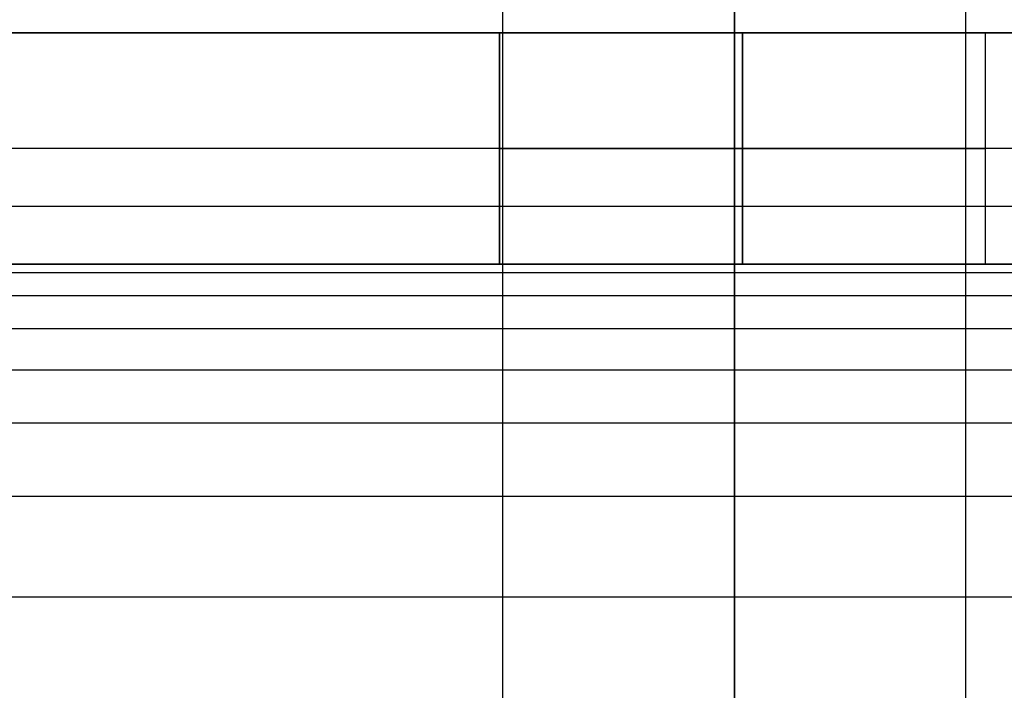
# Model space of a CAD drawing. Header units: millimetres. Extents: x -1444 to -1044, y -6 to 234.
# Tile 248 of 256: x -1060.49 to -1051.98, y 194.32 to 200.11. Entities that reach past the tile are written whole.
import ezdxf

# ---------------------------------------------------------------- set-up
doc = ezdxf.new("R2010")
doc.units = ezdxf.units.MM
doc.layers.add('Default', color=7, linetype='Continuous', true_color=0x000000)
doc.layers.add('Layer 01', color=7, linetype='Continuous', true_color=0x000000)

msp = doc.modelspace()

# ---------------------------------------------------------------- linework, layer by layer
at = {"layer": 'Default'}
msp.add_rational_spline([(-1054.3158, 20.6643, 7.1856), (-1054.3158, 9.2022, 7.1856), (-1054.3158, -2.26, 7.1856), (-1054.3158, -2.3112, 7.1869), (-1054.3158, -2.3625, 7.1882), (-1054.3158, -2.4131, 7.192), (-1054.3158, -2.4637, 7.1959), (-1054.3158, -2.5135, 7.2022), (-1054.3158, -2.5633, 7.2086), (-1054.3158, -2.6124, 7.2173), (-1054.3158, -2.6615, 7.2261), (-1054.3158, -2.7097, 7.2373), (-1054.3158, -2.7579, 7.2484), (-1054.3158, -2.8051, 7.2618), (-1054.3158, -2.8524, 7.2753), (-1054.3158, -2.8987, 7.291), (-1054.3158, -2.945, 7.3066), (-1054.3158, -2.9903, 7.3245), (-1054.3158, -3.0355, 7.3424), (-1054.3158, -3.0797, 7.3623), (-1054.3158, -3.1238, 7.3823), (-1054.3158, -3.1668, 7.4043), (-1054.3158, -3.2097, 7.4264), (-1054.3158, -3.2515, 7.4504), (-1054.3158, -3.2932, 7.4744), (-1054.3158, -3.3337, 7.5003), (-1054.3158, -3.3741, 7.5263), (-1054.3158, -3.4132, 7.5541), (-1054.3158, -3.4523, 7.5819), (-1054.3158, -3.4899, 7.6115), (-1054.3158, -3.5276, 7.6411), (-1054.3158, -3.5638, 7.6724), (-1054.3158, -3.5999, 7.7038), (-1054.3158, -3.6346, 7.7368), (-1054.3158, -3.6692, 7.7698), (-1054.3158, -3.7022, 7.8044), (-1054.3158, -3.7352, 7.8391), (-1054.3158, -3.7666, 7.8752), (-1054.3158, -3.7979, 7.9114), (-1054.3158, -3.8275, 7.9491), (-1054.3158, -3.8571, 7.9867), (-1054.3158, -3.8849, 8.0258), (-1054.3158, -3.9127, 8.0649), (-1054.3158, -3.9386, 8.1053), (-1054.3158, -3.9646, 8.1458), (-1054.3158, -3.9886, 8.1875), (-1054.3158, -4.0126, 8.2292), (-1054.3158, -4.0346, 8.2722), (-1054.3158, -4.0567, 8.3152), (-1054.3158, -4.0766, 8.3593), (-1054.3158, -4.0966, 8.4035), (-1054.3158, -4.1145, 8.4487), (-1054.3158, -4.1323, 8.494), (-1054.3158, -4.148, 8.5403), (-1054.3158, -4.1637, 8.5866), (-1054.3158, -4.1772, 8.6339), (-1054.3158, -4.1906, 8.6811), (-1054.3158, -4.2017, 8.7293), (-1054.3158, -4.2129, 8.7775), (-1054.3158, -4.2216, 8.8266), (-1054.3158, -4.2304, 8.8756), (-1054.3158, -4.2368, 8.9255), (-1054.3158, -4.2431, 8.9753), (-1054.3158, -4.247, 9.0259), (-1054.3158, -4.2508, 9.0765), (-1054.3158, -4.2521, 9.1277), (-1054.3158, -4.2534, 9.179), (-1054.3158, -4.2534, 24.1506), (-1054.3158, -4.2534, 39.1221), (-1054.3158, -4.2497, 39.2379), (-1054.3158, -4.246, 39.3537), (-1054.3158, -4.235, 39.4682), (-1054.3158, -4.2241, 39.5826), (-1054.3158, -4.2059, 39.6955), (-1054.3158, -4.1878, 39.8084), (-1054.3158, -4.1628, 39.9194), (-1054.3158, -4.1377, 40.0304), (-1054.3158, -4.1058, 40.1392), (-1054.3158, -4.074, 40.2479), (-1054.3158, -4.0355, 40.3542), (-1054.3158, -3.997, 40.4605), (-1054.3158, -3.952, 40.564), (-1054.3158, -3.907, 40.6675), (-1054.3158, -3.8557, 40.768), (-1054.3158, -3.8045, 40.8684), (-1054.3158, -3.747, 40.9654), (-1054.3158, -3.6896, 41.0625), (-1054.3158, -3.6262, 41.1558), (-1054.3158, -3.5628, 41.2492), (-1054.3158, -3.4936, 41.3386), (-1054.3158, -3.4244, 41.428), (-1054.3158, -3.3495, 41.5131), (-1054.3158, -3.2746, 41.5982), (-1054.3158, -3.1943, 41.6787), (-1054.3158, -3.1139, 41.7593), (-1054.3158, -3.0282, 41.8349), (-1054.3158, -2.9425, 41.9106), (-1054.3158, -2.8517, 41.9811), (-1054.3158, -2.7608, 42.0517), (-1054.3158, -2.665, 42.1167), (-1054.3158, -2.5691, 42.1818), (-1054.3158, 99.4043, 106.7358), (-1054.3158, 201.3776, 171.2899), (-1054.3158, 201.4735, 171.355), (-1054.3158, 201.5694, 171.42), (-1054.3158, 201.6602, 171.4905), (-1054.3158, 201.7511, 171.5611), (-1054.3158, 201.8368, 171.6367), (-1054.3158, 201.9224, 171.7124), (-1054.3158, 202.0028, 171.7929), (-1054.3158, 202.0832, 171.8735), (-1054.3158, 202.158, 171.9586), (-1054.3158, 202.2329, 172.0437), (-1054.3158, 202.3021, 172.1331), (-1054.3158, 202.3713, 172.2225), (-1054.3158, 202.4347, 172.3159), (-1054.3158, 202.4981, 172.4092), (-1054.3158, 202.5556, 172.5063), (-1054.3158, 202.613, 172.6033), (-1054.3158, 202.6643, 172.7037), (-1054.3158, 202.7155, 172.8041), (-1054.3158, 202.7605, 172.9076), (-1054.3158, 202.8055, 173.0112), (-1054.3158, 202.844, 173.1175), (-1054.3158, 202.8825, 173.2238), (-1054.3158, 202.9144, 173.3325), (-1054.3158, 202.9462, 173.4413), (-1054.3158, 202.9713, 173.5523), (-1054.3158, 202.9964, 173.6633), (-1054.3158, 203.0145, 173.7762), (-1054.3158, 203.0326, 173.889), (-1054.3158, 203.0436, 174.0035), (-1054.3158, 203.0546, 174.118), (-1054.3158, 203.0583, 174.2338), (-1054.3158, 203.0619, 174.3496), (-1054.3158, 203.0619, 187.9625), (-1054.3158, 203.0619, 201.5754), (-1054.2739, 203.0619, 205.097), (-1056.7495, 203.0619, 207.6021), (-1059.225, 203.0619, 210.1072), (-1062.7468, 203.0619, 210.1072), (-1066.2687, 203.0619, 210.1072), (-1068.7442, 203.0619, 207.6021), (-1071.2198, 203.0619, 205.097), (-1071.1779, 203.0619, 201.5754)], [1, 1, 1, 1, 1, 1, 1, 1, 1, 1, 1, 1, 1, 1, 1, 1, 1, 1, 1, 1, 1, 1, 1, 1, 1, 1, 1, 1, 1, 1, 1, 1, 1, 1, 1, 1, 1, 1, 1, 1, 1, 1, 1, 1, 1, 1, 1, 1, 1, 1, 1, 1, 1, 1, 1, 1, 1, 1, 1, 1, 1, 1, 1, 1, 1, 1, 1, 1, 1, 1, 1, 1, 1, 1, 1, 1, 1, 1, 1, 1, 1, 1, 1, 1, 1, 1, 1, 1, 1, 1, 1, 1, 1, 1, 1, 1, 1, 1, 1, 1, 1, 1, 1, 1, 1, 1, 1, 1, 1, 1, 1, 1, 1, 1, 1, 1, 1, 1, 1, 1, 1, 1, 1, 1, 1, 1, 1, 1, 1, 1, 1, 1, 1, 1, 1, 1, 1, 0.922739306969, 1, 0.922739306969, 1, 0.922739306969, 1, 0.922739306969, 1], degree=2, knots=[0, 0, 0, 1, 1, 2, 2, 3, 3, 4, 4, 5, 5, 6, 6, 7, 7, 8, 8, 9, 9, 10, 10, 11, 11, 12, 12, 13, 13, 14, 14, 15, 15, 16, 16, 17, 17, 18, 18, 19, 19, 20, 20, 21, 21, 22, 22, 23, 23, 24, 24, 25, 25, 26, 26, 27, 27, 28, 28, 29, 29, 30, 30, 31, 31, 32, 32, 33, 33, 34, 34, 35, 35, 36, 36, 37, 37, 38, 38, 39, 39, 40, 40, 41, 41, 42, 42, 43, 43, 44, 44, 45, 45, 46, 46, 47, 47, 48, 48, 49, 49, 50, 50, 51, 51, 52, 52, 53, 53, 54, 54, 55, 55, 56, 56, 57, 57, 58, 58, 59, 59, 60, 60, 61, 61, 62, 62, 63, 63, 64, 64, 65, 65, 66, 66, 67, 67, 68, 68, 68.669432, 68.669432, 69.338864, 69.338864, 70.008296, 70.008296, 70.677728, 70.677728, 70.677728], dxfattribs=at)
for points, knots in [([(-1054.3158, 202.4744, 169.6171), (-1054.3158, 202.4654, 169.6114), (-1054.3158, 202.4564, 169.6058), (-1054.3158, 202.4474, 169.6001), (-1054.3158, 134.4747, 126.57), (-1054.3158, 66.5005, 83.5391), (-1054.3158, -1.4724, 40.509)], [0, 0, 0, 0, 0.031923, 0.031923, 0.031923, 241.377699, 241.377699, 241.377699, 241.377699]), ([(-1054.3158, 202.4744, 169.6171), (-1054.3158, 202.4654, 169.6114), (-1054.3158, 202.4564, 169.6058), (-1054.3158, 202.4474, 169.6001), (-1054.3158, 134.4747, 126.57), (-1054.3158, 66.5005, 83.5391), (-1054.3158, -1.4724, 40.509)], [0, 0, 0, 0, 0.031923, 0.031923, 0.031923, 241.377699, 241.377699, 241.377699, 241.377699]), ([(-1054.3158, -3.6659, 43.8545), (-1054.3158, -3.6569, 43.8602), (-1054.3158, -3.6479, 43.8659), (-1054.3158, -3.6389, 43.8716), (-1054.3158, 64.334, 86.9018), (-1054.3158, 132.3082, 129.9327), (-1054.3158, 200.2809, 172.9627)], [0, 0, 0, 0, 0.031932, 0.031932, 0.031932, 241.377716, 241.377716, 241.377716, 241.377716]), ([(-1054.3158, -3.6659, 43.8545), (-1054.3158, -3.6569, 43.8602), (-1054.3158, -3.6479, 43.8659), (-1054.3158, -3.6389, 43.8716), (-1054.3158, 64.334, 86.9018), (-1054.3158, 132.3082, 129.9327), (-1054.3158, 200.2809, 172.9627)], [0, 0, 0, 0, 0.031932, 0.031932, 0.031932, 241.377716, 241.377716, 241.377716, 241.377716])]:
    msp.add_open_spline(points, degree=3, knots=knots, dxfattribs=at)
for points in [[(-1056.3158, -2.5691, 42.1818), (-1056.3158, 65.4128, 85.2176), (-1056.3158, 133.3959, 128.2542), (-1056.3158, 201.3776, 171.2899)], [(-1056.3158, -2.5691, 42.1818), (-1056.3158, 65.4128, 85.2176), (-1056.3158, 133.3959, 128.2542), (-1056.3158, 201.3776, 171.2899)], [(-1052.3158, -2.5691, 42.1818), (-1052.3158, 65.4128, 85.2176), (-1052.3158, 133.3959, 128.2542), (-1052.3158, 201.3776, 171.2899)], [(-1052.3158, -2.5691, 42.1818), (-1052.3158, 65.4128, 85.2176), (-1052.3158, 133.3959, 128.2542), (-1052.3158, 201.3776, 171.2899)]]:
    msp.add_open_spline(points, degree=3, dxfattribs=at)
at = {"layer": 'Layer 01'}
for p, q in [((-1065.6055, 200, 5), (-1054.8862, 200, 5)), ((-1052.1458, 200, 7), (-1056.3458, 200, 7)), ((-1054.2458, 200, 9.1), (-1054.2458, 200, 4.9)), ((-1054.2458, 200, 4.9), (-1054.2458, 198, 4.9)), ((-1054.2458, 200, 9.1), (-1054.2458, 198, 9.1)), ((-1053.6055, 200, 5), (-1044.2458, 200, 5)), ((-1045.2458, 199), (-1244.2458, 199)), ((-1065.6055, 198, 5), (-1054.8862, 198, 5)), ((-1052.1458, 198, 7), (-1056.3458, 198, 7)), ((-1054.2458, 198, 9.1), (-1054.2458, 198, 4.9)), ((-1053.6055, 198, 5), (-1044.2458, 198, 5))]:
    msp.add_line(p, q, dxfattribs=at)
at = {"layer": 'Layer 01', "extrusion": (0, -1, 0)}
for start, end in [(180, 0), (0, 180)]:
    msp.add_arc((-1054.2458, 7, -199), 2.1, start, end, dxfattribs=at)
at = {"layer": 'Layer 01'}
for points, degree in [([(-1044.2458, 200, 10), (-1144.2458, 200, 10), (-1244.2458, 200, 10)], 2), ([(-1244.2458, 200), (-1144.7458, 200), (-1045.2458, 200)], 2), ([(-1056.3458, 198, 7), (-1056.3458, 199, 7), (-1056.3458, 200, 7)], 2), ([(-1054.2458, 198, 4.9), (-1054.2458, 199, 4.9), (-1054.2458, 200, 4.9)], 2), ([(-1054.2458, 198, 9.1), (-1054.2458, 199, 9.1), (-1054.2458, 200, 9.1)], 2), ([(-1052.1458, 198, 7), (-1052.1458, 199, 7), (-1052.1458, 200, 7)], 2), ([(-1052.1458, 198, 7), (-1052.1458, 199, 7), (-1052.1458, 200, 7)], 2), ([(-1044.2458, 198.5, 14.5), (-1144.2458, 198.5, 14.5), (-1244.2458, 198.5, 14.5)], 2), ([(-1244.2458, 198, 10), (-1177.5792, 198, 10), (-1110.9125, 198, 10), (-1044.2458, 198, 10)], 3), ([(-1045.2458, 198), (-1144.7458, 198), (-1244.2458, 198)], 2), ([(-1044.2458, 197.9264, 11.1234), (-1144.2458, 197.9264, 11.1234), (-1244.2458, 197.9264, 11.1234)], 2), ([(-1044.2458, 197.7276, 11.9925), (-1144.2458, 197.7276, 11.9925), (-1244.2458, 197.7276, 11.9925)], 2), ([(-1044.2458, 197.4413, 12.6273), (-1144.2458, 197.4413, 12.6273), (-1244.2458, 197.4413, 12.6273)], 2), ([(-1044.2458, 197.0858, 13.0858), (-1144.2458, 197.0858, 13.0858), (-1244.2458, 197.0858, 13.0858)], 2), ([(-1044.2458, 196.6273, 13.4413), (-1144.2458, 196.6273, 13.4413), (-1244.2458, 196.6273, 13.4413)], 2), ([(-1044.2458, 195.9925, 13.7276), (-1144.2458, 195.9925, 13.7276), (-1244.2458, 195.9925, 13.7276)], 2), ([(-1044.2458, 195.1234, 13.9264), (-1144.2458, 195.1234, 13.9264), (-1244.2458, 195.1234, 13.9264)], 2)]:
    msp.add_open_spline(points, degree=degree, dxfattribs=at)
for points, weights, knots in [([(-1054.2458, 200, 4.9), (-1056.3458, 200, 4.9), (-1056.3458, 200, 7), (-1056.3458, 200, 9.1), (-1054.2458, 200, 9.1), (-1052.1458, 200, 9.1), (-1052.1458, 200, 7), (-1052.1458, 200, 4.9), (-1054.2458, 200, 4.9)], [1, 0.707106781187, 1, 0.707106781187, 1, 0.707106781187, 1, 0.707106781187, 1], [0, 0, 0, 3.298672, 3.298672, 6.597345, 6.597345, 9.896017, 9.896017, 13.194689, 13.194689, 13.194689]), ([(-1052.1458, 200, 7), (-1052.1458, 200, 4.9), (-1054.2458, 200, 4.9), (-1056.3458, 200, 4.9), (-1056.3458, 200, 7)], [1, 0.707106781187, 1, 0.707106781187, 1], [0, 0, 0, 4.2, 4.2, 8.4, 8.4, 8.4]), ([(-1052.1458, 200, 7), (-1052.1458, 200, 9.1), (-1054.2458, 200, 9.1), (-1056.3458, 200, 9.1), (-1056.3458, 200, 7)], [1, 0.707106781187, 1, 0.707106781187, 1], [-8.4, -8.4, -8.4, -4.2, -4.2, 0, 0, 0]), ([(-1054.2458, 199, 4.9), (-1056.3458, 199, 4.9), (-1056.3458, 199, 7), (-1056.3458, 199, 9.1), (-1054.2458, 199, 9.1), (-1052.1458, 199, 9.1), (-1052.1458, 199, 7), (-1052.1458, 199, 4.9), (-1054.2458, 199, 4.9)], [1, 0.707106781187, 1, 0.707106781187, 1, 0.707106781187, 1, 0.707106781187, 1], [0, 0, 0, 3.298672, 3.298672, 6.597345, 6.597345, 9.896017, 9.896017, 13.194689, 13.194689, 13.194689]), ([(-1054.2458, 198, 4.9), (-1056.3458, 198, 4.9), (-1056.3458, 198, 7), (-1056.3458, 198, 9.1), (-1054.2458, 198, 9.1), (-1052.1458, 198, 9.1), (-1052.1458, 198, 7), (-1052.1458, 198, 4.9), (-1054.2458, 198, 4.9)], [1, 0.707106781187, 1, 0.707106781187, 1, 0.707106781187, 1, 0.707106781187, 1], [0, 0, 0, 3.298672, 3.298672, 6.597345, 6.597345, 9.896017, 9.896017, 13.194689, 13.194689, 13.194689]), ([(-1056.3458, 198, 7), (-1056.3458, 198, 4.9), (-1054.2458, 198, 4.9), (-1052.1458, 198, 4.9), (-1052.1458, 198, 7)], [1, 0.707106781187, 1, 0.707106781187, 1], [0, 0, 0, 4.2, 4.2, 8.4, 8.4, 8.4]), ([(-1052.1458, 198, 7), (-1052.1458, 198, 9.1), (-1054.2458, 198, 9.1), (-1056.3458, 198, 9.1), (-1056.3458, 198, 7)], [1, 0.707106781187, 1, 0.707106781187, 1], [0, 0, 0, 4.2, 4.2, 8.4, 8.4, 8.4])]:
    msp.add_rational_spline(points, weights, degree=2, knots=knots, dxfattribs=at)
msp.add_open_spline([(-1056.3458, 200, 7), (-1056.3458, 199.1807, 7), (-1056.3458, 198.3615, 7), (-1056.3458, 198.1807, 7), (-1056.3458, 198, 7)], degree=2, knots=[0, 0, 0, 1.638526, 1.638526, 2, 2, 2], dxfattribs=at)

doc.saveas('drawing.dxf')
